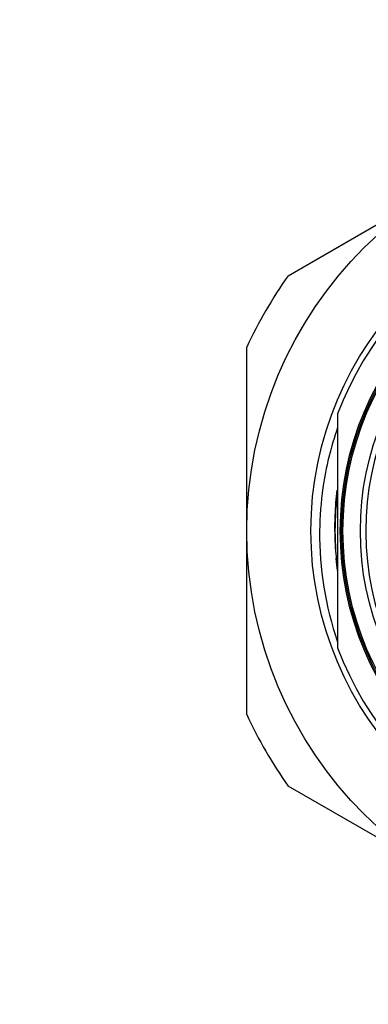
# Model space of a CAD drawing. Header units: millimetres. Extents: x 5828 to 6704, y 123 to 421.
# Tile 64 of 256: x 6341.301 to 6341.953, y 226.993 to 228.836. Entities that reach past the tile are written whole.
import ezdxf

# ---------------------------------------------------------------- set-up
doc = ezdxf.new("R2010")
doc.units = ezdxf.units.MM
doc.layers.add('外形图', color=7, linetype='Continuous')
doc.layers.add('尺寸标注', color=7, linetype='Continuous')
doc.styles.add('微软雅黑', font='msyh.ttc', dxfattribs={"height": 1.5})
doc.dimstyles.new('尺寸标注_1_20比例', dxfattribs={"dimtxt": 1.5, "dimasz": 1.25, "dimexe": 0.5, "dimexo": 0.4, "dimgap": 0.5, "dimtad": 1, "dimdec": 1, "dimlfac": 20, "dimdsep": 46, "dimtxsty": '微软雅黑', "dimcen": 0.09, "dimadec": 0, "dimazin": 0, "dimtp": 0.01, "dimtm": 0.01, "dimtfac": 1, "dimtdec": 1, "dimtofl": 0, "dimtmove": 0, "dimatfit": 3, "dimfxl": 1, "dimtolj": 1, "dimarcsym": 0})

# ---------------------------------------------------------------- blocks, each defined once
blk = doc.blocks.new('*D1070')
at = {"layer": 'Defpoints', "color": 0}
for p in [(6340.876, 234.8693), (6346.4981, 225.3693), (6353.0302, 225.3693)]:
    blk.add_point(p, dxfattribs=at)
at = {"layer": '尺寸标注', "color": 0, "lineweight": -2}
for p, q in [((6341.276, 234.8693), (6353.5302, 234.8693)), ((6353.0302, 233.6193), (6353.0302, 226.6193)), ((6346.8981, 225.3693), (6353.5302, 225.3693))]:
    blk.add_line(p, q, dxfattribs=at)
at = {"layer": '尺寸标注', "color": 0}
for points in [[(6353.2385, 233.6193), (6352.8218, 233.6193), (6353.0302, 234.8693)], [(6352.8218, 226.6193), (6353.2385, 226.6193), (6353.0302, 225.3693)]]:
    blk.add_solid(points, dxfattribs=at)
at = {"layer": '尺寸标注', "color": 0, "insert": (6351.7564, 230.1193), "char_height": 1.5, "attachment_point": 5, "rotation": 90, "style": '微软雅黑'}
blk.add_mtext('\\A1;\\A1;{\\fAlibaba PuHuiTi 3.0 55 Regular|b0|i0|c134|p18;190}', dxfattribs=at)

msp = doc.modelspace()

# ---------------------------------------------------------------- linework, layer by layer
at = {"layer": '外形图', "linetype": 'ByBlock'}
for p, q in [((6341.8034, 228.3565), (6342.3987, 228.7002)), ((6341.726, 227.5352), (6341.726, 228.2226)), ((6341.896, 228.098), (6341.896, 227.6598)), ((6341.9485, 227.8789), (6341.9485, 227.8755)), ((6342.3987, 227.0575), (6341.8034, 227.4012))]:
    msp.add_line(p, q, dxfattribs=at)
for radius in [0.75, 0.63, 0.575, 0.5725, 0.57, 0.5375]:
    msp.add_circle((6342.476, 227.8789), radius, dxfattribs=at)
for centre, radius, start, end in [((6342.476, 227.8789), 0.62, 200.6935, 159.3065), ((6342.476, 227.8789), 0.5275, 0.3733, 180), ((6342.476, 227.8789), 0.825, 144.62, 155.38), ((6342.4748, 227.8719), 0.6126, 160.8763, 171.7386), ((6342.475, 227.8719), 0.6128, 171.7417, 179.3512), ((6342.4765, 227.8858), 0.5861, 173.1834, 177.8026), ((6342.476, 227.8789), 0.585, 172.5036, 187.4964), ((6342.4758, 227.8858), 0.5854, 177.8032, 180.6808), ((6342.4771, 227.8719), 0.6149, 179.3512, 199.0873), ((6342.4785, 227.8858), 0.5881, 180.6744, 182.1534), ((6342.476, 227.8789), 0.5275, 180.3696, 0), ((6342.4486, 227.8847), 0.5582, 182.1569, 183.3001), ((6342.5227, 227.8896), 0.6325, 183.3575, 185.3734), ((6342.6604, 227.9019), 0.7707, 185.3214, 185.5455), ((6342.476, 227.8789), 0.825, 204.62, 215.38)]:
    msp.add_arc(centre, radius, start, end, dxfattribs=at)
msp.add_open_spline([(6341.8961, 227.8032), (6341.895, 227.8112), (6341.8941, 227.8193), (6341.8933, 227.8274)], degree=3, dxfattribs=at)

# ---------------------------------------------------------------- dimensions: what is measured, and where the dimension line sits
at = {"layer": '尺寸标注'}
dim = msp.add_linear_dim(base=(6353.0302, 225.3693), p1=(6340.876, 234.8693), p2=(6346.4981, 225.3693), angle=90, text='\\A1;{\\fAlibaba PuHuiTi 3.0 55 Regular|b0|i0|c134|p18;<>}', dimstyle='尺寸标注_1_20比例', dxfattribs=at)
dim.commit()
dim.dimension.update_dxf_attribs({"geometry": '*D1070', "text_midpoint": (6351.7564, 230.1193)})

doc.saveas('drawing.dxf')
